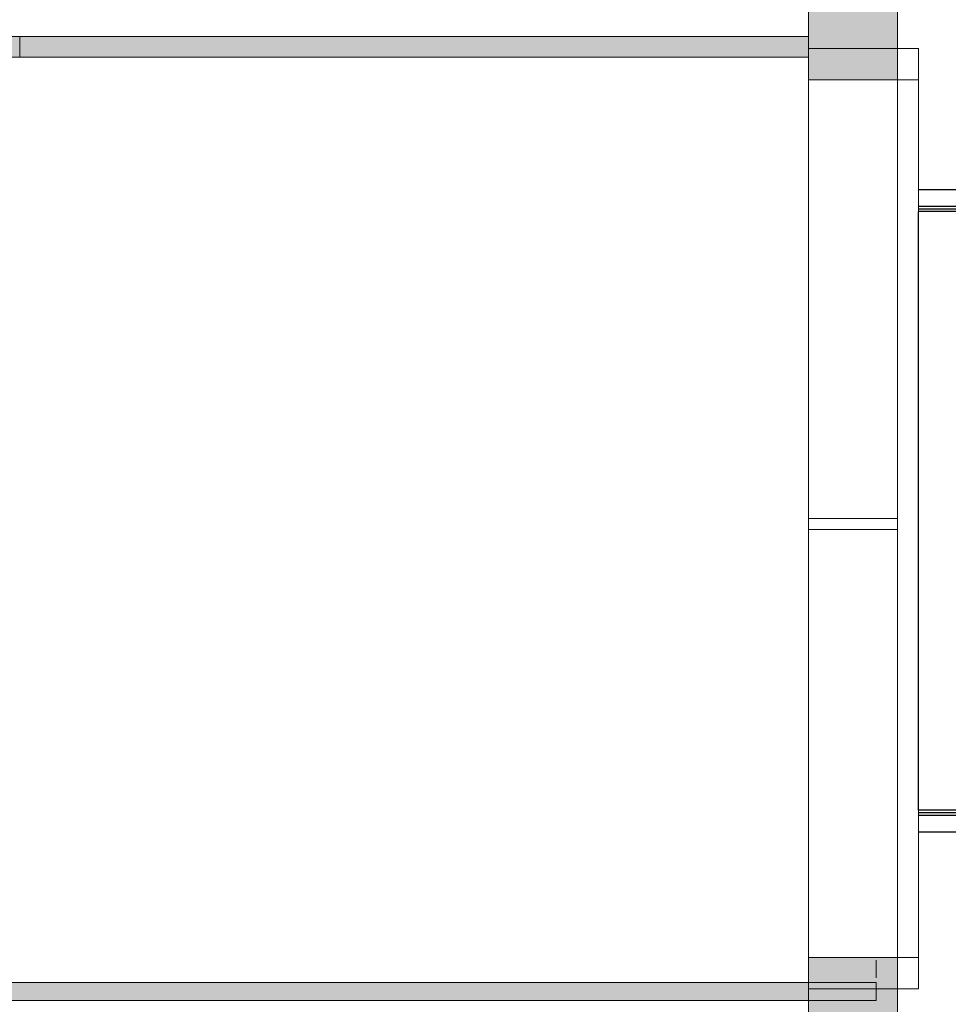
# Model space of a CAD drawing. Header units: inches. Extents: x 15 to 546804, y -66 to 267312.
# Tile 161 of 256: x 480136 to 484581, y 48513 to 53225. Entities that reach past the tile are written whole.
import ezdxf

# ---------------------------------------------------------------- set-up
doc = ezdxf.new("R2010")
doc.units = ezdxf.units.IN
doc.header["$MEASUREMENT"] = 0
doc.layers.add('A-1030-BE', color=7, linetype='Continuous')
doc.layers.add('HVA - BVO', color=172, linetype='Continuous', lineweight=30)

msp = doc.modelspace()

# ---------------------------------------------------------------- hatches: boundary and pattern name
at = {"lineweight": 20}
h = msp.add_hatch(color=7, dxfattribs=at)
h.dxf.hatch_style = 1
h.paths.add_polyline_path([(483911.1, 52937.8), (484338.6, 52937.8), (484338.6, 54587.8), (483911.1, 54587.8)])
h = msp.add_hatch(color=7, dxfattribs=at)
h.dxf.hatch_style = 1
h.paths.add_polyline_path([(476536.1, 53045.3), (483911.1, 53045.3), (483911.1, 53145.3), (476536.1, 53145.3)])
h = msp.add_hatch(color=7, dxfattribs=at)
h.dxf.hatch_style = 1
h.paths.add_polyline_path([(483911.1, 47087.8), (484338.6, 47087.8), (484338.6, 48737.8), (483911.1, 48737.8)])
h = msp.add_hatch(color=7, dxfattribs=at)
h.dxf.hatch_style = 1
h.paths.add_polyline_path([(477011.9, 48616.9), (477011.9, 48531.9), (483911.1, 48531.9), (483911.1, 48616.9)])

# ---------------------------------------------------------------- linework, layer by layer
at = {"color": 7, "lineweight": 20}
for p, q in [((483911.1, 60247.8, 7500), (483911.1, 50785.6, 7500)), ((483911.1, 50837.8), (483911.1, 60247.8)), ((484338.6, 60247.8, 7500), (484338.6, 50785.6, 7500)), ((483911.1, 60219, 300), (483911.1, 41647.8)), ((483911.1, 54587.8, 850), (483911.1, 52937.8, 850)), ((484338.6, 52937.8, 850), (484338.6, 54587.8, 850)), ((484338.6, 53087.8), (484338.6, 54287.8)), ((483911.1, 53145.3), (476536.1, 53145.3)), ((483911.1, 53145.3, 300), (480136.1, 53145.3, 300)), ((480136.1, 53145.3, 300), (480136.1, 53045.3, 300)), ((483911.1, 53145.3, 3500), (480136.1, 53145.3, 3500)), ((480136.1, 53145.3, 3500), (480136.1, 53045.3, 3500)), ((480136.1, 53145.3, 300), (480136.1, 53145.3, 3500)), ((483911.1, 53045.3), (483911.1, 53145.3)), ((483911.1, 53045.3, 300), (483911.1, 53145.3, 300)), ((483911.1, 53045.3, 3500), (483911.1, 53145.3, 3500)), ((483911.1, 53145.3, 300), (483911.1, 53145.3, 3500)), ((484338.6, 53087.8, 1000), (483911.1, 53087.8, 1000)), ((484338.6, 53087.8, 6500), (483911.1, 53087.8, 6500)), ((483911.1, 50837.8, 1000), (483911.1, 53087.8, 1000)), ((483911.1, 53087.8, 1000), (483911.1, 53087.8, 6500)), ((483911.1, 53087.8, 6500), (483911.1, 50785.6, 6500)), ((483911.1, 48587.8, 850), (483911.1, 53087.8, 850)), ((483911.1, 53087.8, 850), (483911.1, 53087.8, 6650)), ((483911.1, 53087.8, 6650), (483911.1, 48587.8, 6650)), ((483911.1, 53087.8, 6650), (484438.6, 53087.8, 6650)), ((483911.1, 53087.8, 850), (484438.6, 53087.8, 850)), ((484338.6, 50837.8, 1000), (484338.6, 53087.8, 1000)), ((484338.6, 50837.8), (484338.6, 53087.8)), ((484338.6, 53087.8, 6500), (484338.6, 50785.6, 6500)), ((484338.6, 53087.8, 1000), (484338.6, 53087.8, 6500)), ((484438.6, 53087.8, 6650), (484438.6, 48587.8, 6650)), ((484438.6, 48587.8, 850), (484438.6, 53087.8, 850)), ((484438.6, 53087.8, 850), (484438.6, 53087.8, 6650)), ((476536.1, 53045.3), (483911.1, 53045.3)), ((480136.1, 53045.3, 300), (483911.1, 53045.3, 300)), ((480136.1, 53045.3, 3500), (483911.1, 53045.3, 3500)), ((480136.1, 53045.3, 300), (480136.1, 53045.3, 3500)), ((483911.1, 53045.3, 300), (483911.1, 53045.3, 3500)), ((483911.1, 52937.8, 1000), (483911.1, 52937.8, 6500)), ((483911.1, 48737.8, 1000), (483911.1, 52937.8, 1000)), ((483911.1, 52937.8, 6500), (483911.1, 48737.8, 6500)), ((483911.1, 52937.8, 6500), (484438.6, 52937.8, 6500)), ((483911.1, 52937.8, 1000), (484438.6, 52937.8, 1000)), ((483911.1, 52937.8, 850), (484338.6, 52937.8, 850)), ((484338.6, 52937.8, 300), (484338.6, 48737.8, 300)), ((484338.6, 52937.8, 6430), (484338.6, 48737.8, 6430)), ((484338.6, 52937.8, 300), (484338.6, 52937.8, 6430)), ((484438.6, 52937.8, 6500), (484438.6, 48737.8, 6500)), ((484438.6, 52937.8, 1000), (484438.6, 52937.8, 6500)), ((484438.6, 48737.8, 1000), (484438.6, 52937.8, 1000)), ((484338.6, 50837.8, 1000), (483911.1, 50837.8, 1000)), ((483911.1, 50837.8), (484338.6, 50837.8)), ((483911.1, 50837.8, 1000), (483911.1, 50837.8)), ((483911.1, 50785.6, 7500), (484338.6, 50785.6, 7500)), ((483911.1, 50785.6, 6500), (484188.6, 50785.6, 6500)), ((483911.1, 50785.6, 7500), (483911.1, 50785.6, 6500)), ((484338.6, 50785.6, 6500), (484188.6, 50785.6, 6500)), ((483911.1, 48737.8, 6500), (483911.1, 48737.8, 1000)), ((483911.1, 48737.8, 6500), (484438.6, 48737.8, 6500)), ((483911.1, 48737.8, 1000), (484438.6, 48737.8, 1000)), ((484236, 48724.4, 300), (484236, 48639.4, 300)), ((484236, 48724.4, 3800), (484236, 48639.4, 3800)), ((484236, 48724.4, 300), (484236, 48724.4, 3800)), ((484338.6, 48737.8, 300), (484338.6, 48737.8, 6430)), ((484438.6, 48737.8, 6500), (484438.6, 48737.8, 1000)), ((483911.1, 48545.3, 300), (483911.1, 48645.3, 300)), ((483911.1, 48545.3, 3500), (483911.1, 48645.3, 3500)), ((483911.1, 48645.3, 300), (483911.1, 48645.3, 3500)), ((483911.1, 48545.3, 300), (483911.1, 48645.3, 300)), ((484236, 48639.4, 300), (484236, 48639.4, 3800)), ((477011.9, 48616.9, 600), (484236, 48616.9, 600)), ((477011.9, 48616.9, 4100), (484236, 48616.9, 4100)), ((483911.1, 48587.8, 6650), (483911.1, 48587.8, 850)), ((483911.1, 48587.8, 6650), (484438.6, 48587.8, 6650)), ((483911.1, 48587.8, 850), (484438.6, 48587.8, 850)), ((484438.6, 48587.8, 6650), (484438.6, 48587.8, 850)), ((483911.1, 48545.3, 300), (483911.1, 48545.3, 3500)), ((484236, 48531.9, 600), (477011.9, 48531.9, 600)), ((484236, 48531.9, 4100), (477011.9, 48531.9, 4100))]:
    msp.add_line(p, q, dxfattribs=at)
for points, invisible_edges in [([(483911.1, 50785.6, 7500), (483911.1, 60247.8, 7500), (483911.1, 58787.8, 6500)], 14), ([(483911.1, 60247.8), (483911.1, 50837.8), (483911.1, 58787.8, 1016.7)], 14), ([(483911.1, 60247.8, 7500), (483911.1, 50785.6, 7500), (484338.6, 60247.8, 7500)], 2), ([(484338.6, 50785.6, 7500), (484338.6, 60247.8, 7500), (483911.1, 50785.6, 7500)], 2), ([(483911.1, 50837.8), (483911.1, 60247.8), (484338.6, 50837.8)], 2), ([(484338.6, 60247.8), (484338.6, 50837.8), (483911.1, 60247.8)], 3), ([(484338.6, 50785.6, 7500), (484338.6, 58787.8, 6500), (484338.6, 60247.8, 7500)], 3), ([(484338.6, 53087.8), (484338.6, 50837.8), (484338.6, 60247.8)], 14), ([(484338.6, 54287.8), (484338.6, 53087.8), (484338.6, 60247.8)], 2), ([(483911.1, 58187.8, 6500), (483911.1, 50785.6, 7500), (483911.1, 58787.8, 6500)], 3), ([(483911.1, 58187.8, 1016.7), (483911.1, 58787.8, 1016.7), (483911.1, 50837.8)], 14), ([(484338.6, 58187.8, 6500), (484338.6, 58787.8, 6500), (484338.6, 50785.6, 7500)], 14), ([(483911.1, 56987.8, 6500), (483911.1, 50785.6, 7500), (483911.1, 57587.8, 6500)], 3), ([(483911.1, 56987.8, 1016.7), (483911.1, 57587.8, 1016.7), (483911.1, 50837.8)], 14), ([(484338.6, 56987.8, 6500), (484338.6, 57587.8, 6500), (484338.6, 50785.6, 7500)], 14), ([(483911.1, 55787.8, 6500), (483911.1, 50785.6, 7500), (483911.1, 56387.8, 6500)], 3), ([(483911.1, 55787.8, 1016.7), (483911.1, 56387.8, 1016.7), (483911.1, 50837.8)], 14), ([(484338.6, 55787.8, 6500), (484338.6, 56387.8, 6500), (484338.6, 50785.6, 7500)], 14), ([(483911.1, 54587.8, 6500), (483911.1, 50785.6, 7500), (483911.1, 55187.8, 6500)], 3), ([(483911.1, 54587.8, 1016.7), (483911.1, 55187.8, 1016.7), (483911.1, 50837.8)], 14), ([(484338.6, 54587.8, 6500), (484338.6, 55187.8, 6500), (484338.6, 50785.6, 7500)], 14), ([(483911.1, 54587.8, 3600), (483911.1, 53087.8, 6500), (483911.1, 54587.8, 6500)], 3), ([(483911.1, 54587.8, 2916.7), (483911.1, 54587.8, 1016.7), (483911.1, 53087.8, 1000)], 14), ([(483911.1, 53087.8, 6500), (483911.1, 54587.8, 3600), (483911.1, 53087.8, 1000)], 3), ([(484338.6, 53087.8), (484338.6, 54287.8), (484338.6, 53087.8, 6500)], 14), ([(480136.1, 53045.3, 3500), (480136.1, 53145.3, 300), (480136.1, 53045.3, 300)], 1), ([(480136.1, 53145.3, 300), (480136.1, 53045.3, 3500), (480136.1, 53145.3, 3500)], 1), ([(483911.1, 53145.3, 3500), (480136.1, 53145.3, 300), (480136.1, 53145.3, 3500)], 1), ([(480136.1, 53145.3, 300), (483911.1, 53145.3, 3500), (483911.1, 53145.3, 300)], 1), ([(480136.1, 53145.3, 3500), (483911.1, 53045.3, 3500), (483911.1, 53145.3, 3500)], 1), ([(483911.1, 53045.3, 3500), (480136.1, 53145.3, 3500), (480136.1, 53045.3, 3500)], 1), ([(483911.1, 53045.3, 300), (480136.1, 53145.3, 300), (483911.1, 53145.3, 300)], 1), ([(480136.1, 53145.3, 300), (483911.1, 53045.3, 300), (480136.1, 53045.3, 300)], 1), ([(483911.1, 53145.3, 3500), (483911.1, 53045.3, 300), (483911.1, 53145.3, 300)], 1), ([(483911.1, 53045.3, 300), (483911.1, 53145.3, 3500), (483911.1, 53045.3, 3500)], 1), ([(484338.6, 53087.8, 1000), (483911.1, 53087.8, 1000), (484338.6, 53087.8, 6500)], 2), ([(483911.1, 53087.8, 6500), (484338.6, 53087.8, 6500), (483911.1, 53087.8, 1000)], 2), ([(483911.1, 53087.8, 1000), (483911.1, 50837.8, 1000), (484338.6, 53087.8, 1000)], 2), ([(484338.6, 50837.8, 1000), (484338.6, 53087.8, 1000), (483911.1, 50837.8, 1000)], 2), ([(483911.1, 50785.6, 6500), (483911.1, 53087.8, 6500), (484188.6, 50785.6, 6500)], 2), ([(484338.6, 53087.8, 6500), (484188.6, 50785.6, 6500), (483911.1, 53087.8, 6500)], 3), ([(484438.6, 53087.8, 850), (483911.1, 48587.8, 850), (483911.1, 53087.8, 850)], 1), ([(483911.1, 48587.8, 850), (484438.6, 53087.8, 850), (484438.6, 48587.8, 850)], 1), ([(483911.1, 48737.8, 6500), (483911.1, 48587.8, 6650), (483911.1, 53087.8, 6650)], 13), ([(483911.1, 48737.8, 6500), (483911.1, 53087.8, 6650), (483911.1, 52937.8, 6500)], 3), ([(483911.1, 52937.8, 6500), (483911.1, 53087.8, 6650), (483911.1, 52937.8, 1000)], 3), ([(483911.1, 48587.8, 850), (483911.1, 48737.8, 1000), (483911.1, 53087.8, 850)], 3), ([(483911.1, 53087.8, 850), (483911.1, 48737.8, 1000), (483911.1, 52937.8, 1000)], 13), ([(483911.1, 53087.8, 850), (483911.1, 52937.8, 1000), (483911.1, 53087.8, 6650)], 3), ([(484438.6, 48587.8, 6650), (483911.1, 53087.8, 6650), (483911.1, 48587.8, 6650)], 1), ([(483911.1, 53087.8, 6650), (484438.6, 48587.8, 6650), (484438.6, 53087.8, 6650)], 1), ([(483911.1, 53087.8, 6650), (484438.6, 53087.8, 850), (483911.1, 53087.8, 850)], 1), ([(484438.6, 53087.8, 850), (483911.1, 53087.8, 6650), (484438.6, 53087.8, 6650)], 1), ([(483911.1, 50785.6, 6500), (483911.1, 50785.6, 7500), (483911.1, 53087.8, 6500)], 2), ([(483911.1, 50837.8, 1000), (483911.1, 53087.8, 1000), (483911.1, 50837.8)], 2), ([(484338.6, 50785.6, 6500), (484188.6, 50785.6, 6500), (484338.6, 53087.8, 6500)], 2), ([(484338.6, 53087.8), (484338.6, 53087.8, 6500), (484338.6, 53087.8, 1000)], 1), ([(484338.6, 50785.6, 6500), (484338.6, 53087.8, 6500), (484338.6, 50785.6, 7500)], 2), ([(484338.6, 53087.8), (484338.6, 53087.8, 1000), (484338.6, 50837.8)], 2), ([(484338.6, 50837.8, 1000), (484338.6, 50837.8), (484338.6, 53087.8, 1000)], 2), ([(484438.6, 48737.8, 1000), (484438.6, 48587.8, 850), (484438.6, 53087.8, 850)], 13), ([(484438.6, 48737.8, 1000), (484438.6, 53087.8, 850), (484438.6, 52937.8, 1000)], 3), ([(484438.6, 52937.8, 1000), (484438.6, 53087.8, 850), (484438.6, 53087.8, 6650)], 13), ([(484438.6, 48587.8, 6650), (484438.6, 48737.8, 6500), (484438.6, 53087.8, 6650)], 3), ([(484438.6, 53087.8, 6650), (484438.6, 48737.8, 6500), (484438.6, 52937.8, 6500)], 13), ([(484438.6, 53087.8, 6650), (484438.6, 52937.8, 6500), (484438.6, 52937.8, 1000)], 13), ([(483911.1, 53045.3, 300), (480136.1, 53045.3, 3500), (480136.1, 53045.3, 300)], 1), ([(480136.1, 53045.3, 3500), (483911.1, 53045.3, 300), (483911.1, 53045.3, 3500)], 1), ([(484438.6, 52937.8, 6500), (483911.1, 48737.8, 6500), (483911.1, 52937.8, 6500)], 1), ([(483911.1, 48737.8, 6500), (484438.6, 52937.8, 6500), (484438.6, 48737.8, 6500)], 1), ([(484438.6, 48737.8, 1000), (483911.1, 52937.8, 1000), (483911.1, 48737.8, 1000)], 1), ([(483911.1, 52937.8, 1000), (484438.6, 48737.8, 1000), (484438.6, 52937.8, 1000)], 1), ([(484438.6, 52937.8, 6500), (483911.1, 52937.8, 1000), (484438.6, 52937.8, 1000)], 1), ([(483911.1, 52937.8, 1000), (484438.6, 52937.8, 6500), (483911.1, 52937.8, 6500)], 1), ([(483911.1, 50837.8), (483911.1, 41375.6), (484338.6, 50837.8)], 2), ([(484338.6, 41375.6), (484338.6, 50837.8), (483911.1, 41375.6)], 2), ([(484338.6, 50837.8), (484338.6, 50837.8, 1000), (483911.1, 50837.8)], 2), ([(483911.1, 50837.8, 1000), (483911.1, 50837.8), (484338.6, 50837.8, 1000)], 2), ([(483911.1, 50785.6, 6500), (484188.6, 50785.6, 6500), (484338.6, 50785.6, 7500)], 14), ([(483911.1, 50785.6, 7500), (483911.1, 50785.6, 6500), (484338.6, 50785.6, 7500)], 2), ([(484338.6, 50785.6, 6500), (484338.6, 50785.6, 7500), (484188.6, 50785.6, 6500)], 2), ([(483911.1, 48587.8, 6650), (483911.1, 48737.8, 6500), (483911.1, 48587.8, 850)], 3), ([(483911.1, 48737.8, 1000), (483911.1, 48587.8, 850), (483911.1, 48737.8, 6500)], 3), ([(483911.1, 48737.8, 6500), (484438.6, 48737.8, 1000), (483911.1, 48737.8, 1000)], 1), ([(484438.6, 48737.8, 1000), (483911.1, 48737.8, 6500), (484438.6, 48737.8, 6500)], 1), ([(484236, 48639.4, 300), (484236, 48724.4, 300), (484236, 48639.4, 3800)], 2), ([(484236, 48724.4, 3800), (484236, 48639.4, 3800), (484236, 48724.4, 300)], 2), ([(484438.6, 48587.8, 850), (484438.6, 48737.8, 1000), (484438.6, 48737.8, 6500)], 13), ([(484438.6, 48737.8, 6500), (484438.6, 48587.8, 6650), (484438.6, 48587.8, 850)], 13), ([(483911.1, 48645.3, 3500), (483911.1, 48545.3, 300), (483911.1, 48645.3, 300)], 1), ([(483911.1, 48545.3, 300), (483911.1, 48645.3, 3500), (483911.1, 48545.3, 3500)], 1), ([(477011.9, 48616.9, 600), (477011.9, 48616.9, 4100), (484236, 48616.9, 600)], 2), ([(484236, 48616.9, 4100), (484236, 48616.9, 600), (477011.9, 48616.9, 4100)], 2), ([(484236, 48531.9, 4100), (484236, 48616.9, 4100), (477011.9, 48531.9, 4100)], 2), ([(477011.9, 48616.9, 4100), (477011.9, 48531.9, 4100), (484236, 48616.9, 4100)], 2), ([(484236, 48531.9, 600), (477011.9, 48531.9, 600), (484236, 48616.9, 600)], 2), ([(477011.9, 48616.9, 600), (484236, 48616.9, 600), (477011.9, 48531.9, 600)], 2), ([(484438.6, 48587.8, 6650), (483911.1, 48587.8, 850), (484438.6, 48587.8, 850)], 1), ([(483911.1, 48587.8, 850), (484438.6, 48587.8, 6650), (483911.1, 48587.8, 6650)], 1), ([(477011.9, 48531.9, 4100), (477011.9, 48531.9, 600), (484236, 48531.9, 4100)], 2), ([(484236, 48531.9, 600), (484236, 48531.9, 4100), (477011.9, 48531.9, 600)], 2)]:
    msp.add_3dface(points, dxfattribs=dict(at, invisible_edges=invisible_edges))
at = {"layer": 'A-1030-BE', "color": 7, "linetype": 'Continuous', "lineweight": 25, "ltscale": 10}
for p, q in [((487435.9, 52411.4, 850), (484438.6, 52411.4, 850)), ((487435.9, 52331.4, 850), (484438.6, 52331.4, 850)), ((487435.9, 52318.9, 850), (484438.6, 52318.9, 850)), ((487435.9, 52306.9, 850), (484438.6, 52306.9, 850)), ((487435.9, 49441.9, 850), (484438.6, 49441.9, 850)), ((487435.9, 49429.9, 850), (484438.6, 49429.9, 850)), ((487435.9, 49417.4, 850), (484438.6, 49417.4, 850)), ((487435.9, 49337.4, 850), (484438.6, 49337.4, 850))]:
    msp.add_line(p, q, dxfattribs=at)
at = {"layer": 'HVA - BVO', "elevation": 850}
msp.add_lwpolyline([(484438.6, 49441.9), (484438.6, 52306.9)], dxfattribs=at)

doc.saveas('drawing.dxf')
